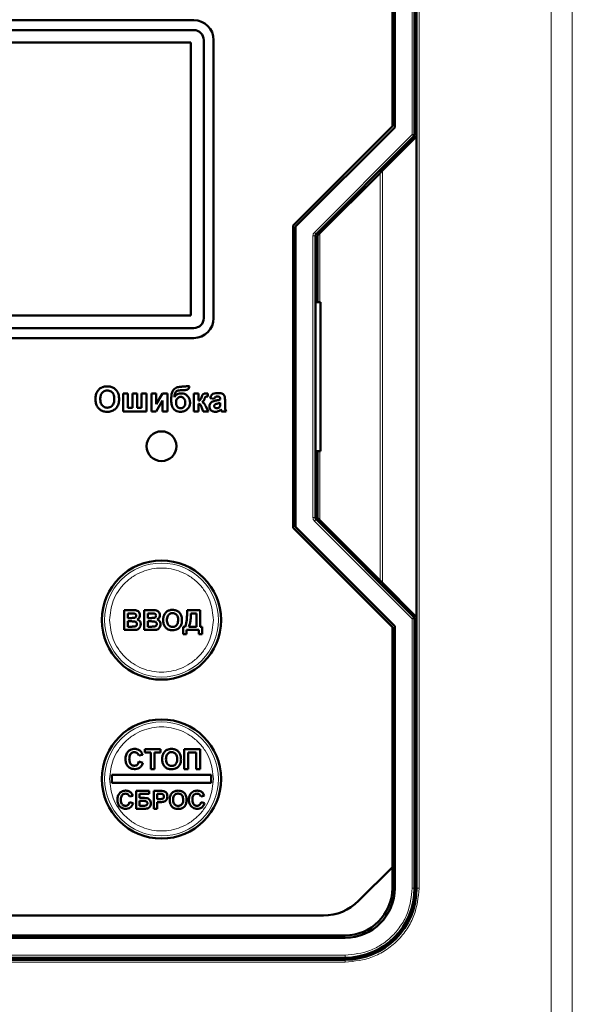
# Model space of a CAD drawing. Header units: millimetres. Extents: x 0 to 420, y 0 to 297.
# Tile 7 of 12: x 95 to 109, y 155 to 180. Entities that reach past the tile are written whole.
import ezdxf

# ---------------------------------------------------------------- set-up
doc = ezdxf.new("R2010")
doc.units = ezdxf.units.MM

msp = doc.modelspace()

# ---------------------------------------------------------------- linework, layer by layer
at = {"color": 9, "linetype": 'Continuous', "lineweight": 18}
for p, q in [((108.877, 138.787), (108.877, 190.04)), ((109.407, 138.787), (109.407, 190.04)), ((105.375, 177.023), (105.375, 183.801)), ((105.55, 183.801), (105.55, 158.051)), ((102.911, 174.559), (105.375, 177.023)), ((105.419, 176.979), (105.375, 177.023)), ((105.375, 177.023), (105.437, 177.023)), ((104.565, 165.799), (104.565, 176.054)), ((104.625, 165.738), (104.625, 176.114)), ((102.911, 174.559), (102.956, 174.515)), ((103.05, 172.801), (103.05, 174.539)), ((102.875, 167.381), (102.875, 174.471)), ((102.875, 174.471), (102.937, 174.471)), ((103.05, 167.314), (103.05, 169.051)), ((102.875, 167.381), (102.937, 167.381)), ((102.911, 167.293), (102.956, 167.337)), ((105.375, 164.83), (102.911, 167.293)), ((105.375, 164.83), (105.419, 164.874)), ((105.375, 158.051), (105.375, 164.83)), ((105.437, 164.83), (105.375, 164.83)), ((105.375, 158.051), (105.437, 158.051)), ((105.55, 158.051), (105.487, 158.051)), ((83.437, 156.364), (103.687, 156.364)), ((103.687, 156.189), (83.437, 156.189)), ((103.687, 156.301), (103.687, 156.364)), ((103.687, 156.189), (103.687, 156.251))]:
    msp.add_line(p, q, dxfattribs=at)
at = {"color": 7, "linetype": 'Continuous', "lineweight": 50}
for p, q in [((104.937, 183.801), (104.937, 177.204)), ((105.437, 177.023), (105.437, 183.801)), ((105.487, 183.801), (105.487, 176.976)), ((104.875, 177.23), (104.875, 183.271)), ((99.875, 179.901), (87.25, 179.901)), ((87.25, 179.651), (99.875, 179.651)), ((99.8, 179.339), (87.325, 179.339)), ((99.8, 172.464), (99.8, 179.339)), ((100.125, 179.401), (100.125, 172.401)), ((100.375, 172.401), (100.375, 179.401)), ((102.375, 174.73), (104.875, 177.23)), ((104.937, 177.204), (102.437, 174.704)), ((102.956, 174.515), (105.419, 176.979)), ((104.625, 176.114), (105.487, 176.976)), ((105.487, 176.976), (105.487, 164.876)), ((104.565, 176.054), (103.05, 174.539)), ((102.375, 167.122), (102.375, 174.73)), ((102.437, 174.704), (102.437, 167.148)), ((102.937, 167.381), (102.937, 174.471)), ((102.987, 174.476), (102.987, 172.801)), ((102.937, 173.176), (102.987, 173.176)), ((103.062, 172.801), (102.937, 172.801)), ((103.062, 169.051), (103.062, 172.801)), ((87.325, 172.464), (99.8, 172.464)), ((99.875, 172.151), (87.25, 172.151)), ((87.25, 171.901), (99.875, 171.901)), ((99.569, 170.588), (99.585, 170.588)), ((99.649, 170.676), (99.586, 170.676)), ((99.764, 170.692), (99.684, 170.692)), ((98.218, 170.508), (98.097, 170.508)), ((98.097, 170.508), (98.097, 170.051)), ((98.218, 170.139), (98.218, 170.508)), ((98.33, 170.508), (98.33, 170.139)), ((98.45, 170.508), (98.33, 170.508)), ((98.45, 170.139), (98.45, 170.508)), ((98.682, 170.508), (98.562, 170.508)), ((98.562, 170.508), (98.562, 170.139)), ((98.682, 170.051), (98.682, 170.508)), ((98.931, 170.508), (98.811, 170.508)), ((98.811, 170.508), (98.811, 170.051)), ((98.931, 170.232), (98.931, 170.508)), ((99.091, 170.508), (98.931, 170.232)), ((98.931, 170.051), (99.091, 170.327)), ((99.211, 170.508), (99.091, 170.508)), ((99.091, 170.327), (99.091, 170.051)), ((99.211, 170.051), (99.211, 170.508)), ((99.876, 170.508), (99.876, 170.051)), ((99.996, 170.508), (99.876, 170.508)), ((99.996, 170.324), (99.996, 170.508)), ((100.229, 170.428), (100.229, 170.506)), ((100.285, 170.388), (100.389, 170.372)), ((100.541, 170.367), (100.541, 170.356)), ((100.661, 170.201), (100.661, 170.341)), ((98.097, 170.051), (98.682, 170.051)), ((98.33, 170.139), (98.218, 170.139)), ((98.562, 170.139), (98.45, 170.139)), ((98.811, 170.051), (98.931, 170.051)), ((99.091, 170.051), (99.211, 170.051)), ((99.876, 170.051), (99.996, 170.051)), ((99.996, 170.051), (99.996, 170.243)), ((100.059, 170.181), (100.111, 170.051)), ((100.111, 170.051), (100.245, 170.051)), ((100.245, 170.051), (100.181, 170.175)), ((100.541, 170.267), (100.541, 170.245)), ((100.573, 170.051), (100.694, 170.051)), ((102.937, 169.051), (103.062, 169.051)), ((102.987, 169.051), (102.987, 167.376)), ((102.987, 168.676), (102.937, 168.676)), ((105.419, 164.874), (102.956, 167.337)), ((103.05, 167.314), (104.565, 165.799)), ((104.875, 164.622), (102.375, 167.122)), ((102.437, 167.148), (104.937, 164.648)), ((105.487, 164.876), (104.625, 165.738)), ((98.122, 164.551), (98.122, 165.051)), ((98.122, 165.051), (98.324, 165.051)), ((98.218, 164.968), (98.279, 164.968)), ((98.218, 164.852), (98.218, 164.968)), ((98.288, 164.852), (98.218, 164.852)), ((98.622, 164.551), (98.622, 165.051)), ((98.622, 165.051), (98.824, 165.051)), ((98.718, 164.968), (98.779, 164.968)), ((98.718, 164.852), (98.718, 164.968)), ((98.788, 164.852), (98.718, 164.852)), ((99.706, 164.998), (99.706, 165.051)), ((99.706, 165.051), (100.039, 165.051)), ((99.943, 164.968), (99.802, 164.968)), ((99.943, 164.634), (99.943, 164.968)), ((100.039, 165.051), (100.039, 164.634)), ((105.437, 158.051), (105.437, 164.83)), ((105.487, 164.876), (105.487, 158.051)), ((98.218, 164.769), (98.304, 164.769)), ((98.218, 164.634), (98.218, 164.769)), ((98.317, 164.634), (98.218, 164.634)), ((98.718, 164.769), (98.804, 164.769)), ((98.718, 164.634), (98.718, 164.769)), ((98.817, 164.634), (98.718, 164.634)), ((99.609, 164.442), (99.609, 164.634)), ((99.609, 164.634), (99.654, 164.634)), ((99.751, 164.634), (99.943, 164.634)), ((100.039, 164.634), (100.084, 164.634)), ((100.084, 164.634), (100.084, 164.442)), ((104.875, 158.581), (104.875, 164.622)), ((104.937, 164.648), (104.937, 158.051)), ((98.122, 164.551), (98.292, 164.551)), ((98.622, 164.551), (98.792, 164.551)), ((99.693, 164.442), (99.609, 164.442)), ((100.001, 164.551), (99.693, 164.551)), ((99.693, 164.551), (99.693, 164.442)), ((100.001, 164.442), (100.001, 164.551)), ((100.084, 164.442), (100.001, 164.442)), ((105.437, 161.926), (105.487, 161.926)), ((98.585, 161.41), (98.488, 161.391)), ((98.642, 161.551), (99.033, 161.551)), ((98.642, 161.468), (98.642, 161.551)), ((98.79, 161.468), (98.642, 161.468)), ((98.79, 161.051), (98.79, 161.468)), ((99.033, 161.468), (98.886, 161.468)), ((98.886, 161.468), (98.886, 161.051)), ((99.033, 161.551), (99.033, 161.468)), ((99.636, 161.051), (99.636, 161.551)), ((99.636, 161.551), (100.033, 161.551)), ((99.732, 161.468), (99.732, 161.051)), ((99.937, 161.468), (99.732, 161.468)), ((99.937, 161.051), (99.937, 161.468)), ((100.033, 161.551), (100.033, 161.051)), ((105.487, 161.551), (105.437, 161.551)), ((98.495, 161.237), (98.591, 161.205)), ((100.312, 160.901), (97.812, 160.901)), ((97.812, 160.901), (97.812, 160.701)), ((98.886, 161.051), (98.79, 161.051)), ((99.732, 161.051), (99.636, 161.051)), ((100.033, 161.051), (99.937, 161.051)), ((100.312, 160.701), (100.312, 160.901)), ((97.812, 160.701), (100.312, 160.701)), ((98.339, 160.374), (98.252, 160.357)), ((98.42, 160.051), (98.42, 160.501)), ((98.754, 160.501), (98.42, 160.501)), ((98.506, 160.426), (98.754, 160.426)), ((98.506, 160.322), (98.506, 160.426)), ((98.754, 160.426), (98.754, 160.501)), ((98.87, 160.051), (98.87, 160.501)), ((99.013, 160.501), (98.87, 160.501)), ((98.956, 160.426), (99.002, 160.426)), ((98.956, 160.293), (98.956, 160.426)), ((100.139, 160.374), (100.052, 160.357)), ((98.258, 160.218), (98.345, 160.19)), ((98.629, 160.322), (98.506, 160.322)), ((98.506, 160.247), (98.604, 160.247)), ((98.506, 160.126), (98.506, 160.247)), ((98.6, 160.126), (98.506, 160.126)), ((99.008, 160.293), (98.956, 160.293)), ((98.956, 160.218), (99.015, 160.218)), ((98.956, 160.051), (98.956, 160.218)), ((100.058, 160.218), (100.145, 160.19)), ((105.487, 160.301), (105.437, 160.301)), ((98.42, 160.051), (98.631, 160.051)), ((98.956, 160.051), (98.87, 160.051)), ((105.487, 159.926), (105.437, 159.926)), ((104.023, 157.73), (104.875, 158.581)), ((104.875, 158.051), (104.875, 158.581)), ((83.985, 157.364), (103.139, 157.364)), ((83.437, 156.864), (103.687, 156.864)), ((103.687, 156.801), (83.437, 156.801)), ((83.437, 156.301), (103.687, 156.301)), ((103.687, 156.251), (83.437, 156.251)), ((98.812, 156.251), (98.812, 156.301)), ((99.187, 156.251), (99.187, 156.301)), ((100.437, 156.251), (100.437, 156.301)), ((100.812, 156.301), (100.812, 156.251))]:
    msp.add_line(p, q, dxfattribs=at)
for centre, radius in [((99.062, 169.176), 0.375), ((99.062, 164.801), 1.5), ((99.062, 160.801), 1.5)]:
    msp.add_circle(centre, radius, dxfattribs=at)
at = {"color": 9, "linetype": 'Continuous', "lineweight": 18}
for centre in [(99.062, 164.801), (99.062, 160.801)]:
    msp.add_circle(centre, 1.434, dxfattribs=at)
at = {"color": 7, "linetype": 'Continuous', "lineweight": 50}
for centre, radius, start, end in [((99.875, 179.401), 0.5, 0, 90), ((99.875, 179.401), 0.25, 0, 90), ((105.375, 177.023), 0.0625, 315, 0), ((103, 174.471), 0.0625, 135, 180), ((99.875, 172.401), 0.5, 270, 0), ((99.875, 172.401), 0.25, 270, 0), ((103, 167.381), 0.0625, 180, 225), ((105.375, 164.83), 0.0625, 0, 45), ((103.687, 158.051), 1.188, 270, 0), ((103.687, 158.051), 1.25, 270, 0), ((103.687, 158.051), 1.75, 270, 0), ((103.687, 158.051), 1.8, 270, 0), ((103.139, 158.614), 1.25, 270, 315)]:
    msp.add_arc(centre, radius, start, end, dxfattribs=at)
for points, knots in [([(104.625, 176.114), (104.622, 176.111), (104.617, 176.106), (104.603, 176.092), (104.586, 176.074), (104.572, 176.061), (104.565, 176.054)], [0, 0, 0, 0, 0.207162, 0.456154, 0.678073, 1, 1, 1, 1]), ([(103.05, 174.539), (103.04, 174.529), (103.025, 174.514), (103.007, 174.496), (102.997, 174.486), (102.992, 174.481), (102.988, 174.477), (102.987, 174.476), (102.987, 174.476)], [0, 0, 0, 0, 0.329696, 0.553572, 0.680174, 0.795125, 0.900743, 1, 1, 1, 1]), ([(97.564, 170.66), (97.549, 170.652), (97.508, 170.631), (97.461, 170.581), (97.438, 170.537), (97.428, 170.519)], [0, 0, 0, 0, 0.251318, 0.689493, 1, 1, 1, 1]), ([(97.52, 170.364), (97.521, 170.381), (97.522, 170.423), (97.537, 170.483), (97.573, 170.534), (97.617, 170.566), (97.661, 170.579), (97.688, 170.58), (97.697, 170.58)], [0, 0, 0, 0, 0.158617, 0.400864, 0.573059, 0.745486, 0.912985, 1, 1, 1, 1]), ([(97.696, 170.684), (97.679, 170.684), (97.648, 170.683), (97.604, 170.674), (97.578, 170.665), (97.564, 170.66)], [0, 0, 0, 0, 0.371392, 0.682855, 1, 1, 1, 1]), ([(97.993, 170.363), (97.993, 170.379), (97.992, 170.43), (97.974, 170.51), (97.925, 170.593), (97.853, 170.652), (97.773, 170.681), (97.719, 170.683), (97.696, 170.684)], [0, 0, 0, 0, 0.101299, 0.305586, 0.491044, 0.676784, 0.856818, 1, 1, 1, 1]), ([(97.697, 170.58), (97.714, 170.579), (97.748, 170.577), (97.796, 170.556), (97.835, 170.52), (97.865, 170.462), (97.872, 170.408), (97.873, 170.373), (97.873, 170.366)], [0, 0, 0, 0, 0.1602922, 0.3219224, 0.4907614, 0.6575692, 0.9338827, 1, 1, 1, 1]), ([(99.586, 170.676), (99.57, 170.676), (99.519, 170.675), (99.449, 170.661), (99.383, 170.624), (99.339, 170.567), (99.311, 170.48), (99.309, 170.411), (99.307, 170.371)], [0, 0, 0, 0, 0.1040237, 0.3137871, 0.4410688, 0.5690878, 0.7513955, 1, 1, 1, 1]), ([(99.387, 170.415), (99.388, 170.432), (99.389, 170.465), (99.4, 170.511), (99.425, 170.548), (99.46, 170.574), (99.511, 170.586), (99.549, 170.587), (99.569, 170.588)], [0, 0, 0, 0, 0.170833, 0.342689, 0.477544, 0.612291, 0.788474, 1, 1, 1, 1]), ([(99.585, 170.588), (99.587, 170.588), (99.591, 170.588), (99.599, 170.588), (99.605, 170.588), (99.609, 170.588)], [0, 0, 0, 0, 0.2500042, 0.5000093, 1, 1, 1, 1]), ([(99.609, 170.588), (99.626, 170.588), (99.657, 170.588), (99.697, 170.595), (99.727, 170.605), (99.746, 170.626), (99.759, 170.656), (99.762, 170.679), (99.764, 170.692)], [0, 0, 0, 0, 0.232346, 0.439821, 0.553715, 0.669896, 0.820988, 1, 1, 1, 1]), ([(99.684, 170.692), (99.682, 170.689), (99.677, 170.682), (99.664, 170.677), (99.655, 170.676), (99.649, 170.676)], [0, 0, 0, 0, 0.291708, 0.588179, 1, 1, 1, 1]), ([(97.428, 170.519), (97.422, 170.503), (97.41, 170.47), (97.402, 170.416), (97.401, 170.379), (97.4, 170.36)], [0, 0, 0, 0, 0.308697, 0.651631, 1, 1, 1, 1]), ([(97.4, 170.36), (97.401, 170.343), (97.402, 170.293), (97.42, 170.213), (97.47, 170.131), (97.541, 170.074), (97.621, 170.047), (97.674, 170.044), (97.698, 170.043)], [0, 0, 0, 0, 0.102074, 0.307977, 0.492555, 0.677222, 0.856714, 1, 1, 1, 1]), ([(97.697, 170.147), (97.681, 170.148), (97.647, 170.151), (97.599, 170.173), (97.559, 170.211), (97.528, 170.273), (97.521, 170.327), (97.52, 170.36), (97.52, 170.364)], [0, 0, 0, 0, 0.15971, 0.320429, 0.491074, 0.67705, 0.96629, 1, 1, 1, 1]), ([(97.873, 170.366), (97.872, 170.349), (97.871, 170.302), (97.854, 170.237), (97.81, 170.184), (97.763, 170.156), (97.723, 170.148), (97.701, 170.147), (97.697, 170.147)], [0, 0, 0, 0, 0.15859, 0.447239, 0.620381, 0.793575, 0.961295, 1, 1, 1, 1]), ([(97.698, 170.043), (97.714, 170.044), (97.765, 170.045), (97.846, 170.07), (97.923, 170.131), (97.976, 170.219), (97.992, 170.3), (97.993, 170.352), (97.993, 170.363)], [0, 0, 0, 0, 0.101986, 0.308793, 0.506227, 0.687491, 0.931082, 1, 1, 1, 1]), ([(99.307, 170.371), (99.308, 170.354), (99.308, 170.3), (99.313, 170.223), (99.34, 170.143), (99.386, 170.091), (99.447, 170.056), (99.5, 170.044), (99.532, 170.043), (99.54, 170.043)], [0, 0, 0, 0, 0.1084378, 0.3491966, 0.5003929, 0.652655, 0.7897876, 0.9461055, 1, 1, 1, 1]), ([(99.561, 170.508), (99.544, 170.507), (99.506, 170.505), (99.449, 170.484), (99.409, 170.449), (99.393, 170.423), (99.387, 170.415)], [0, 0, 0, 0, 0.2427148, 0.554839, 0.8608122, 1, 1, 1, 1]), ([(99.428, 170.276), (99.428, 170.293), (99.43, 170.326), (99.451, 170.373), (99.483, 170.404), (99.516, 170.418), (99.535, 170.419), (99.543, 170.42)], [0, 0, 0, 0, 0.244641, 0.491657, 0.720949, 0.885535, 1, 1, 1, 1]), ([(99.542, 170.131), (99.528, 170.133), (99.5, 170.136), (99.467, 170.16), (99.443, 170.192), (99.43, 170.232), (99.428, 170.261), (99.428, 170.276)], [0, 0, 0, 0, 0.199565, 0.400322, 0.576132, 0.780174, 1, 1, 1, 1]), ([(99.54, 170.043), (99.557, 170.044), (99.6, 170.046), (99.667, 170.069), (99.727, 170.121), (99.768, 170.187), (99.779, 170.242), (99.78, 170.272), (99.78, 170.276)], [0, 0, 0, 0, 0.134378, 0.349496, 0.553521, 0.758171, 0.967177, 1, 1, 1, 1]), ([(99.66, 170.275), (99.659, 170.258), (99.657, 170.225), (99.637, 170.181), (99.608, 170.15), (99.575, 170.134), (99.553, 170.132), (99.542, 170.131)], [0, 0, 0, 0, 0.2421014, 0.4866895, 0.67857, 0.8400629, 1, 1, 1, 1]), ([(99.543, 170.42), (99.557, 170.418), (99.585, 170.415), (99.621, 170.389), (99.648, 170.351), (99.659, 170.31), (99.66, 170.283), (99.66, 170.275)], [0, 0, 0, 0, 0.199338, 0.400664, 0.61964, 0.881803, 1, 1, 1, 1]), ([(99.78, 170.276), (99.779, 170.293), (99.777, 170.335), (99.751, 170.399), (99.704, 170.456), (99.644, 170.496), (99.594, 170.507), (99.566, 170.508), (99.561, 170.508)], [0, 0, 0, 0, 0.1422998, 0.3540089, 0.5732916, 0.7642411, 0.9557627, 1, 1, 1, 1]), ([(100.066, 170.405), (100.06, 170.39), (100.052, 170.368), (100.039, 170.341), (100.023, 170.33), (100.009, 170.325), (99.999, 170.324), (99.996, 170.324)], [0, 0, 0, 0, 0.4326345, 0.6160066, 0.7475229, 0.9232989, 1, 1, 1, 1]), ([(100.114, 170.489), (100.108, 170.484), (100.095, 170.472), (100.08, 170.443), (100.071, 170.42), (100.066, 170.405)], [0, 0, 0, 0, 0.2569865, 0.5281816, 1, 1, 1, 1]), ([(100.085, 170.286), (100.092, 170.29), (100.11, 170.299), (100.13, 170.327), (100.138, 170.35), (100.143, 170.363)], [0, 0, 0, 0, 0.25365, 0.595085, 1, 1, 1, 1]), ([(100.176, 170.184), (100.169, 170.199), (100.155, 170.229), (100.125, 170.267), (100.097, 170.28), (100.085, 170.286)], [0, 0, 0, 0, 0.356084, 0.714869, 1, 1, 1, 1]), ([(100.183, 170.508), (100.175, 170.508), (100.16, 170.507), (100.136, 170.502), (100.122, 170.494), (100.114, 170.489)], [0, 0, 0, 0, 0.345727, 0.621036, 1, 1, 1, 1]), ([(100.143, 170.363), (100.146, 170.371), (100.15, 170.385), (100.158, 170.403), (100.165, 170.414), (100.17, 170.418), (100.171, 170.419)], [0, 0, 0, 0, 0.396996, 0.692239, 0.950594, 1, 1, 1, 1]), ([(100.171, 170.419), (100.174, 170.421), (100.185, 170.426), (100.206, 170.427), (100.221, 170.428), (100.229, 170.428)], [0, 0, 0, 0, 0.210676, 0.601608, 1, 1, 1, 1]), ([(100.229, 170.506), (100.225, 170.506), (100.216, 170.506), (100.201, 170.508), (100.19, 170.508), (100.183, 170.508)], [0, 0, 0, 0, 0.2739593, 0.5479185, 1, 1, 1, 1]), ([(100.429, 170.326), (100.412, 170.322), (100.377, 170.314), (100.33, 170.297), (100.294, 170.265), (100.275, 170.229), (100.269, 170.199), (100.269, 170.182), (100.269, 170.18)], [0, 0, 0, 0, 0.209674, 0.45611, 0.62433, 0.792297, 0.968452, 1, 1, 1, 1]), ([(100.476, 170.516), (100.459, 170.515), (100.419, 170.514), (100.363, 170.5), (100.317, 170.461), (100.295, 170.422), (100.287, 170.396), (100.285, 170.388)], [0, 0, 0, 0, 0.199112, 0.484676, 0.670105, 0.89787, 1, 1, 1, 1]), ([(100.389, 170.372), (100.393, 170.381), (100.399, 170.397), (100.415, 170.415), (100.436, 170.426), (100.453, 170.427), (100.464, 170.428)], [0, 0, 0, 0, 0.305481, 0.497369, 0.690436, 1, 1, 1, 1]), ([(100.541, 170.356), (100.525, 170.35), (100.499, 170.341), (100.461, 170.332), (100.439, 170.328), (100.429, 170.326)], [0, 0, 0, 0, 0.429681, 0.71467, 1, 1, 1, 1]), ([(100.464, 170.428), (100.481, 170.427), (100.503, 170.427), (100.526, 170.414), (100.535, 170.402), (100.541, 170.386), (100.541, 170.373), (100.541, 170.367)], [0, 0, 0, 0, 0.440912, 0.55994, 0.679608, 0.835696, 1, 1, 1, 1]), ([(100.661, 170.341), (100.661, 170.357), (100.66, 170.391), (100.654, 170.436), (100.631, 170.473), (100.598, 170.496), (100.545, 170.514), (100.503, 170.515), (100.476, 170.516)], [0, 0, 0, 0, 0.166246, 0.33334, 0.447204, 0.586985, 0.732154, 1, 1, 1, 1]), ([(99.996, 170.243), (100.005, 170.243), (100.019, 170.242), (100.038, 170.228), (100.048, 170.206), (100.055, 170.189), (100.059, 170.181)], [0, 0, 0, 0, 0.265504, 0.413972, 0.72829, 1, 1, 1, 1]), ([(100.181, 170.175), (100.181, 170.176), (100.18, 170.177), (100.178, 170.18), (100.177, 170.182), (100.176, 170.184)], [0, 0, 0, 0, 0.250043, 0.500094, 1, 1, 1, 1]), ([(100.269, 170.18), (100.27, 170.163), (100.273, 170.132), (100.297, 170.091), (100.33, 170.062), (100.373, 170.046), (100.403, 170.044), (100.418, 170.043)], [0, 0, 0, 0, 0.222319, 0.411804, 0.601009, 0.795937, 1, 1, 1, 1]), ([(100.389, 170.19), (100.39, 170.196), (100.391, 170.208), (100.4, 170.222), (100.408, 170.228), (100.411, 170.23)], [0, 0, 0, 0, 0.3709921, 0.7462662, 1, 1, 1, 1]), ([(100.452, 170.131), (100.443, 170.132), (100.428, 170.133), (100.409, 170.145), (100.396, 170.16), (100.39, 170.176), (100.389, 170.186), (100.389, 170.19)], [0, 0, 0, 0, 0.263878, 0.473917, 0.683179, 0.866416, 1, 1, 1, 1]), ([(100.411, 170.23), (100.421, 170.235), (100.442, 170.244), (100.486, 170.252), (100.52, 170.262), (100.541, 170.267)], [0, 0, 0, 0, 0.234051, 0.508172, 1, 1, 1, 1]), ([(100.418, 170.043), (100.435, 170.044), (100.469, 170.047), (100.517, 170.069), (100.544, 170.092), (100.558, 170.105)], [0, 0, 0, 0, 0.321929, 0.645532, 1, 1, 1, 1]), ([(100.51, 170.152), (100.504, 170.148), (100.494, 170.141), (100.474, 170.133), (100.46, 170.132), (100.452, 170.131)], [0, 0, 0, 0, 0.335472, 0.604358, 1, 1, 1, 1]), ([(100.537, 170.189), (100.536, 170.185), (100.533, 170.178), (100.524, 170.164), (100.516, 170.157), (100.51, 170.152)], [0, 0, 0, 0, 0.266084, 0.514485, 1, 1, 1, 1]), ([(100.541, 170.245), (100.541, 170.237), (100.541, 170.223), (100.54, 170.204), (100.538, 170.194), (100.537, 170.189)], [0, 0, 0, 0, 0.447478, 0.722712, 1, 1, 1, 1]), ([(100.558, 170.105), (100.558, 170.103), (100.559, 170.101), (100.56, 170.096), (100.561, 170.092), (100.562, 170.089)], [0, 0, 0, 0, 0.2501217, 0.5002581, 1, 1, 1, 1]), ([(100.562, 170.089), (100.563, 170.085), (100.565, 170.077), (100.569, 170.064), (100.572, 170.055), (100.573, 170.051)], [0, 0, 0, 0, 0.312676, 0.656202, 1, 1, 1, 1]), ([(100.694, 170.051), (100.686, 170.066), (100.671, 170.093), (100.662, 170.144), (100.662, 170.179), (100.661, 170.201)], [0, 0, 0, 0, 0.323762, 0.59123, 1, 1, 1, 1]), ([(102.987, 167.376), (102.987, 167.376), (102.988, 167.375), (102.992, 167.372), (102.997, 167.366), (103.007, 167.356), (103.025, 167.338), (103.04, 167.323), (103.05, 167.314)], [0, 0, 0, 0, 0.099244, 0.204857, 0.319813, 0.446427, 0.670264, 1, 1, 1, 1]), ([(104.565, 165.799), (104.572, 165.791), (104.586, 165.778), (104.603, 165.76), (104.617, 165.746), (104.622, 165.741), (104.625, 165.738)], [0, 0, 0, 0, 0.321965, 0.543846, 0.792855, 1, 1, 1, 1]), ([(98.279, 164.968), (98.288, 164.968), (98.304, 164.968), (98.335, 164.968), (98.357, 164.967), (98.37, 164.966)], [0, 0, 0, 0, 0.275415, 0.550828, 1, 1, 1, 1]), ([(98.365, 164.854), (98.357, 164.854), (98.34, 164.853), (98.314, 164.853), (98.297, 164.852), (98.288, 164.852)], [0, 0, 0, 0, 0.324791, 0.662356, 1, 1, 1, 1]), ([(98.324, 165.051), (98.34, 165.051), (98.377, 165.051), (98.428, 165.046), (98.473, 165.024), (98.502, 164.991), (98.518, 164.957), (98.519, 164.934), (98.52, 164.925)], [0, 0, 0, 0, 0.189374, 0.415534, 0.57816, 0.740903, 0.90565, 1, 1, 1, 1]), ([(98.424, 164.911), (98.423, 164.904), (98.422, 164.891), (98.412, 164.875), (98.398, 164.863), (98.381, 164.857), (98.37, 164.855), (98.365, 164.854)], [0, 0, 0, 0, 0.234086, 0.417313, 0.600201, 0.849825, 1, 1, 1, 1]), ([(98.37, 164.966), (98.379, 164.965), (98.392, 164.962), (98.409, 164.951), (98.418, 164.938), (98.423, 164.924), (98.423, 164.915), (98.424, 164.911)], [0, 0, 0, 0, 0.294971, 0.486764, 0.679036, 0.861474, 1, 1, 1, 1]), ([(98.52, 164.925), (98.518, 164.908), (98.514, 164.878), (98.489, 164.839), (98.465, 164.824), (98.452, 164.817)], [0, 0, 0, 0, 0.375945, 0.675759, 1, 1, 1, 1]), ([(98.779, 164.968), (98.788, 164.968), (98.804, 164.968), (98.835, 164.968), (98.857, 164.967), (98.87, 164.966)], [0, 0, 0, 0, 0.275415, 0.550828, 1, 1, 1, 1]), ([(98.865, 164.854), (98.857, 164.854), (98.84, 164.853), (98.814, 164.853), (98.797, 164.852), (98.788, 164.852)], [0, 0, 0, 0, 0.324791, 0.662356, 1, 1, 1, 1]), ([(98.824, 165.051), (98.84, 165.051), (98.877, 165.051), (98.928, 165.046), (98.973, 165.024), (99.002, 164.991), (99.018, 164.957), (99.019, 164.934), (99.02, 164.925)], [0, 0, 0, 0, 0.189374, 0.415534, 0.57816, 0.740903, 0.90565, 1, 1, 1, 1]), ([(98.924, 164.911), (98.923, 164.904), (98.922, 164.891), (98.912, 164.875), (98.898, 164.863), (98.881, 164.857), (98.87, 164.855), (98.865, 164.854)], [0, 0, 0, 0, 0.234086, 0.417313, 0.600201, 0.849825, 1, 1, 1, 1]), ([(98.87, 164.966), (98.879, 164.965), (98.892, 164.962), (98.909, 164.951), (98.918, 164.938), (98.923, 164.924), (98.923, 164.915), (98.924, 164.911)], [0, 0, 0, 0, 0.2949715, 0.4867639, 0.679036, 0.861474, 1, 1, 1, 1]), ([(99.02, 164.925), (99.018, 164.908), (99.014, 164.878), (98.989, 164.839), (98.965, 164.824), (98.952, 164.817)], [0, 0, 0, 0, 0.3759454, 0.6757592, 1, 1, 1, 1]), ([(99.103, 164.798), (99.104, 164.815), (99.104, 164.845), (99.112, 164.888), (99.121, 164.913), (99.125, 164.925)], [0, 0, 0, 0, 0.385504, 0.689688, 1, 1, 1, 1]), ([(99.125, 164.925), (99.133, 164.94), (99.153, 164.978), (99.192, 165.017), (99.225, 165.033), (99.234, 165.038)], [0, 0, 0, 0, 0.314278, 0.810471, 1, 1, 1, 1]), ([(99.199, 164.801), (99.2, 164.818), (99.201, 164.856), (99.217, 164.907), (99.249, 164.945), (99.287, 164.968), (99.319, 164.974), (99.337, 164.974), (99.341, 164.974)], [0, 0, 0, 0, 0.198524, 0.446406, 0.616149, 0.785789, 0.95492, 1, 1, 1, 1]), ([(99.234, 165.038), (99.25, 165.043), (99.275, 165.052), (99.311, 165.057), (99.33, 165.057), (99.34, 165.058)], [0, 0, 0, 0, 0.465946, 0.731676, 1, 1, 1, 1]), ([(99.34, 165.058), (99.356, 165.057), (99.399, 165.055), (99.465, 165.032), (99.524, 164.983), (99.566, 164.911), (99.577, 164.847), (99.577, 164.808), (99.577, 164.8)], [0, 0, 0, 0, 0.126835, 0.326225, 0.51912, 0.6994, 0.944414, 1, 1, 1, 1]), ([(99.341, 164.974), (99.358, 164.973), (99.388, 164.971), (99.428, 164.949), (99.456, 164.918), (99.478, 164.868), (99.48, 164.828), (99.481, 164.803)], [0, 0, 0, 0, 0.201187, 0.364397, 0.527295, 0.696981, 1, 1, 1, 1]), ([(99.654, 164.634), (99.661, 164.65), (99.69, 164.716), (99.703, 164.841), (99.705, 164.947), (99.706, 164.998)], [0, 0, 0, 0, 0.135394, 0.582002, 1, 1, 1, 1]), ([(99.802, 164.968), (99.802, 164.951), (99.801, 164.901), (99.796, 164.82), (99.784, 164.724), (99.762, 164.664), (99.751, 164.634)], [0, 0, 0, 0, 0.14728, 0.441998, 0.71782, 1, 1, 1, 1]), ([(98.304, 164.769), (98.321, 164.769), (98.354, 164.768), (98.395, 164.766), (98.422, 164.75), (98.436, 164.734), (98.442, 164.717), (98.443, 164.705), (98.443, 164.7)], [0, 0, 0, 0, 0.284175, 0.56983, 0.687917, 0.806892, 0.915618, 1, 1, 1, 1]), ([(98.389, 164.638), (98.381, 164.637), (98.365, 164.635), (98.341, 164.635), (98.325, 164.635), (98.317, 164.634)], [0, 0, 0, 0, 0.343631, 0.67172, 1, 1, 1, 1]), ([(98.443, 164.7), (98.442, 164.692), (98.441, 164.677), (98.43, 164.659), (98.415, 164.646), (98.401, 164.64), (98.392, 164.638), (98.389, 164.638)], [0, 0, 0, 0, 0.279357, 0.486863, 0.694108, 0.91138, 1, 1, 1, 1]), ([(98.539, 164.696), (98.537, 164.679), (98.534, 164.645), (98.509, 164.603), (98.476, 164.572), (98.442, 164.559), (98.42, 164.556), (98.413, 164.555)], [0, 0, 0, 0, 0.242787, 0.486312, 0.687547, 0.888904, 1, 1, 1, 1]), ([(98.452, 164.817), (98.468, 164.81), (98.496, 164.798), (98.524, 164.764), (98.537, 164.73), (98.538, 164.706), (98.539, 164.696)], [0, 0, 0, 0, 0.317658, 0.563712, 0.809393, 1, 1, 1, 1]), ([(98.804, 164.769), (98.821, 164.769), (98.854, 164.768), (98.895, 164.766), (98.922, 164.75), (98.936, 164.734), (98.942, 164.717), (98.943, 164.705), (98.943, 164.7)], [0, 0, 0, 0, 0.284175, 0.56983, 0.687917, 0.806892, 0.915618, 1, 1, 1, 1]), ([(98.889, 164.638), (98.881, 164.637), (98.865, 164.635), (98.841, 164.635), (98.825, 164.635), (98.817, 164.634)], [0, 0, 0, 0, 0.343631, 0.67172, 1, 1, 1, 1]), ([(98.943, 164.7), (98.942, 164.692), (98.941, 164.677), (98.93, 164.659), (98.915, 164.646), (98.901, 164.64), (98.892, 164.638), (98.889, 164.638)], [0, 0, 0, 0, 0.279357, 0.486863, 0.694108, 0.91138, 1, 1, 1, 1]), ([(99.039, 164.696), (99.037, 164.679), (99.034, 164.645), (99.009, 164.603), (98.976, 164.572), (98.942, 164.559), (98.92, 164.556), (98.913, 164.555)], [0, 0, 0, 0, 0.242787, 0.486312, 0.687547, 0.888904, 1, 1, 1, 1]), ([(98.952, 164.817), (98.968, 164.81), (98.996, 164.798), (99.024, 164.764), (99.037, 164.73), (99.038, 164.706), (99.039, 164.696)], [0, 0, 0, 0, 0.317658, 0.563712, 0.809393, 1, 1, 1, 1]), ([(99.341, 164.545), (99.324, 164.545), (99.28, 164.547), (99.213, 164.57), (99.154, 164.621), (99.114, 164.694), (99.104, 164.755), (99.103, 164.793), (99.103, 164.798)], [0, 0, 0, 0, 0.1278077, 0.3351994, 0.5318529, 0.7113963, 0.9598197, 1, 1, 1, 1]), ([(99.341, 164.628), (99.324, 164.63), (99.29, 164.633), (99.248, 164.66), (99.216, 164.7), (99.201, 164.75), (99.2, 164.785), (99.199, 164.801)], [0, 0, 0, 0, 0.200704, 0.403479, 0.575737, 0.804839, 1, 1, 1, 1]), ([(99.481, 164.803), (99.481, 164.786), (99.479, 164.753), (99.466, 164.705), (99.439, 164.665), (99.402, 164.638), (99.367, 164.629), (99.347, 164.628), (99.341, 164.628)], [0, 0, 0, 0, 0.198222, 0.397727, 0.577228, 0.756827, 0.930756, 1, 1, 1, 1]), ([(99.577, 164.8), (99.577, 164.784), (99.575, 164.734), (99.554, 164.662), (99.504, 164.597), (99.443, 164.559), (99.386, 164.546), (99.352, 164.545), (99.341, 164.545)], [0, 0, 0, 0, 0.12748, 0.377846, 0.559738, 0.741985, 0.917467, 1, 1, 1, 1]), ([(98.413, 164.555), (98.396, 164.554), (98.368, 164.552), (98.327, 164.552), (98.303, 164.551), (98.292, 164.551)], [0, 0, 0, 0, 0.412609, 0.706293, 1, 1, 1, 1]), ([(98.913, 164.555), (98.896, 164.554), (98.868, 164.552), (98.827, 164.552), (98.803, 164.551), (98.792, 164.551)], [0, 0, 0, 0, 0.412609, 0.706293, 1, 1, 1, 1]), ([(98.155, 161.3), (98.156, 161.317), (98.157, 161.367), (98.178, 161.441), (98.23, 161.507), (98.292, 161.545), (98.347, 161.557), (98.378, 161.557), (98.387, 161.558)], [0, 0, 0, 0, 0.128353, 0.388703, 0.573955, 0.759327, 0.937427, 1, 1, 1, 1]), ([(98.38, 161.474), (98.363, 161.473), (98.333, 161.47), (98.295, 161.446), (98.268, 161.412), (98.253, 161.364), (98.252, 161.327), (98.251, 161.307)], [0, 0, 0, 0, 0.212297, 0.3758, 0.53945, 0.750187, 1, 1, 1, 1]), ([(98.488, 161.391), (98.483, 161.406), (98.474, 161.432), (98.445, 161.458), (98.414, 161.472), (98.391, 161.474), (98.38, 161.474)], [0, 0, 0, 0, 0.313785, 0.543656, 0.773131, 1, 1, 1, 1]), ([(98.387, 161.558), (98.403, 161.557), (98.443, 161.555), (98.495, 161.536), (98.523, 161.512), (98.534, 161.503)], [0, 0, 0, 0, 0.311487, 0.735849, 1, 1, 1, 1]), ([(98.534, 161.503), (98.545, 161.49), (98.562, 161.47), (98.576, 161.437), (98.582, 161.419), (98.585, 161.41)], [0, 0, 0, 0, 0.473697, 0.735232, 1, 1, 1, 1]), ([(99.078, 161.298), (99.079, 161.315), (99.079, 161.345), (99.087, 161.388), (99.096, 161.413), (99.1, 161.425)], [0, 0, 0, 0, 0.385504, 0.689688, 1, 1, 1, 1]), ([(99.1, 161.425), (99.108, 161.44), (99.128, 161.478), (99.167, 161.517), (99.2, 161.533), (99.209, 161.538)], [0, 0, 0, 0, 0.314278, 0.810471, 1, 1, 1, 1]), ([(99.174, 161.301), (99.175, 161.318), (99.176, 161.356), (99.192, 161.407), (99.224, 161.445), (99.262, 161.468), (99.294, 161.474), (99.312, 161.474), (99.316, 161.474)], [0, 0, 0, 0, 0.198524, 0.446406, 0.616149, 0.785789, 0.95492, 1, 1, 1, 1]), ([(99.209, 161.538), (99.225, 161.543), (99.25, 161.552), (99.286, 161.557), (99.305, 161.557), (99.315, 161.558)], [0, 0, 0, 0, 0.465946, 0.731676, 1, 1, 1, 1]), ([(99.315, 161.558), (99.331, 161.557), (99.374, 161.555), (99.441, 161.532), (99.5, 161.483), (99.541, 161.411), (99.552, 161.347), (99.552, 161.308), (99.553, 161.3)], [0, 0, 0, 0, 0.126835, 0.326225, 0.51912, 0.6994, 0.944414, 1, 1, 1, 1]), ([(99.316, 161.474), (99.333, 161.473), (99.363, 161.471), (99.403, 161.449), (99.431, 161.418), (99.453, 161.368), (99.455, 161.328), (99.456, 161.303)], [0, 0, 0, 0, 0.201187, 0.364397, 0.527295, 0.696981, 1, 1, 1, 1]), ([(98.383, 161.051), (98.366, 161.052), (98.325, 161.054), (98.263, 161.078), (98.206, 161.126), (98.166, 161.197), (98.156, 161.258), (98.155, 161.295), (98.155, 161.3)], [0, 0, 0, 0, 0.132331, 0.325849, 0.518063, 0.708615, 0.957186, 1, 1, 1, 1]), ([(98.251, 161.307), (98.252, 161.291), (98.253, 161.251), (98.266, 161.198), (98.298, 161.16), (98.332, 161.141), (98.36, 161.135), (98.376, 161.135), (98.379, 161.134)], [0, 0, 0, 0, 0.205446, 0.493459, 0.648874, 0.8039, 0.960212, 1, 1, 1, 1]), ([(98.379, 161.134), (98.395, 161.136), (98.422, 161.139), (98.455, 161.16), (98.481, 161.192), (98.49, 161.22), (98.495, 161.237)], [0, 0, 0, 0, 0.278426, 0.482725, 0.687127, 1, 1, 1, 1]), ([(98.591, 161.205), (98.586, 161.189), (98.573, 161.151), (98.536, 161.099), (98.474, 161.062), (98.42, 161.052), (98.389, 161.051), (98.383, 161.051)], [0, 0, 0, 0, 0.178946, 0.427141, 0.662689, 0.937832, 1, 1, 1, 1]), ([(99.316, 161.045), (99.299, 161.045), (99.256, 161.047), (99.188, 161.07), (99.129, 161.121), (99.089, 161.194), (99.079, 161.255), (99.078, 161.293), (99.078, 161.298)], [0, 0, 0, 0, 0.127808, 0.335199, 0.531853, 0.711396, 0.95982, 1, 1, 1, 1]), ([(99.316, 161.128), (99.299, 161.13), (99.265, 161.133), (99.223, 161.16), (99.191, 161.2), (99.176, 161.25), (99.175, 161.285), (99.174, 161.301)], [0, 0, 0, 0, 0.200704, 0.403479, 0.575737, 0.804839, 1, 1, 1, 1]), ([(99.456, 161.303), (99.456, 161.286), (99.455, 161.253), (99.441, 161.205), (99.415, 161.165), (99.377, 161.138), (99.342, 161.129), (99.322, 161.128), (99.316, 161.128)], [0, 0, 0, 0, 0.198222, 0.397727, 0.577228, 0.756827, 0.930756, 1, 1, 1, 1]), ([(99.553, 161.3), (99.552, 161.284), (99.55, 161.234), (99.529, 161.162), (99.479, 161.097), (99.418, 161.059), (99.361, 161.046), (99.327, 161.045), (99.316, 161.045)], [0, 0, 0, 0, 0.12748, 0.377846, 0.559738, 0.741985, 0.917467, 1, 1, 1, 1]), ([(97.952, 160.275), (97.953, 160.292), (97.954, 160.338), (97.975, 160.406), (98.022, 160.463), (98.078, 160.496), (98.127, 160.506), (98.154, 160.507), (98.161, 160.507)], [0, 0, 0, 0, 0.1426591, 0.3982777, 0.5826472, 0.7671462, 0.9442258, 1, 1, 1, 1]), ([(98.154, 160.432), (98.141, 160.431), (98.115, 160.429), (98.082, 160.41), (98.057, 160.381), (98.041, 160.336), (98.04, 160.302), (98.039, 160.282)], [0, 0, 0, 0, 0.192684, 0.356171, 0.519657, 0.717223, 1, 1, 1, 1]), ([(98.252, 160.357), (98.248, 160.369), (98.24, 160.392), (98.215, 160.416), (98.187, 160.43), (98.166, 160.431), (98.154, 160.432)], [0, 0, 0, 0, 0.294301, 0.524227, 0.753316, 1, 1, 1, 1]), ([(98.161, 160.507), (98.177, 160.506), (98.211, 160.504), (98.257, 160.487), (98.282, 160.467), (98.293, 160.458)], [0, 0, 0, 0, 0.3462488, 0.6946335, 1, 1, 1, 1]), ([(98.293, 160.458), (98.299, 160.452), (98.31, 160.439), (98.327, 160.411), (98.334, 160.389), (98.339, 160.374)], [0, 0, 0, 0, 0.260933, 0.521911, 1, 1, 1, 1]), ([(99.002, 160.426), (99.01, 160.426), (99.026, 160.426), (99.049, 160.425), (99.063, 160.424), (99.07, 160.423)], [0, 0, 0, 0, 0.365226, 0.682148, 1, 1, 1, 1]), ([(99.12, 160.494), (99.104, 160.497), (99.078, 160.5), (99.042, 160.501), (99.023, 160.501), (99.013, 160.501)], [0, 0, 0, 0, 0.470676, 0.735263, 1, 1, 1, 1]), ([(99.07, 160.423), (99.078, 160.421), (99.094, 160.417), (99.111, 160.401), (99.122, 160.382), (99.123, 160.367), (99.123, 160.36)], [0, 0, 0, 0, 0.28134, 0.5205837, 0.7613214, 1, 1, 1, 1]), ([(99.11, 160.225), (99.124, 160.23), (99.154, 160.24), (99.186, 160.272), (99.207, 160.314), (99.209, 160.344), (99.21, 160.362)], [0, 0, 0, 0, 0.251247, 0.504185, 0.722818, 1, 1, 1, 1]), ([(99.21, 160.362), (99.209, 160.378), (99.207, 160.41), (99.187, 160.45), (99.157, 160.48), (99.132, 160.49), (99.12, 160.494)], [0, 0, 0, 0, 0.292336, 0.535735, 0.778912, 1, 1, 1, 1]), ([(99.268, 160.273), (99.268, 160.29), (99.269, 160.318), (99.276, 160.356), (99.284, 160.377), (99.288, 160.388)], [0, 0, 0, 0, 0.428488, 0.711757, 1, 1, 1, 1]), ([(99.288, 160.388), (99.296, 160.403), (99.314, 160.437), (99.35, 160.472), (99.378, 160.485), (99.386, 160.489)], [0, 0, 0, 0, 0.349541, 0.81974, 1, 1, 1, 1]), ([(99.354, 160.276), (99.355, 160.293), (99.356, 160.327), (99.371, 160.372), (99.398, 160.405), (99.432, 160.426), (99.461, 160.431), (99.478, 160.432), (99.482, 160.432)], [0, 0, 0, 0, 0.2206901, 0.4432963, 0.613106, 0.7828287, 0.9518617, 1, 1, 1, 1]), ([(99.386, 160.489), (99.393, 160.492), (99.409, 160.498), (99.441, 160.505), (99.465, 160.506), (99.48, 160.507)], [0, 0, 0, 0, 0.257901, 0.515843, 1, 1, 1, 1]), ([(99.48, 160.507), (99.497, 160.506), (99.537, 160.504), (99.597, 160.482), (99.649, 160.437), (99.685, 160.372), (99.694, 160.315), (99.694, 160.281), (99.695, 160.276)], [0, 0, 0, 0, 0.141007, 0.337531, 0.527189, 0.708036, 0.956542, 1, 1, 1, 1]), ([(99.482, 160.432), (99.499, 160.43), (99.528, 160.428), (99.565, 160.405), (99.591, 160.373), (99.606, 160.329), (99.607, 160.295), (99.608, 160.278)], [0, 0, 0, 0, 0.2242006, 0.389869, 0.5552159, 0.7652652, 1, 1, 1, 1]), ([(99.752, 160.275), (99.753, 160.292), (99.754, 160.338), (99.775, 160.406), (99.822, 160.463), (99.878, 160.496), (99.927, 160.506), (99.954, 160.507), (99.961, 160.507)], [0, 0, 0, 0, 0.142659, 0.398278, 0.582647, 0.767146, 0.944226, 1, 1, 1, 1]), ([(99.954, 160.432), (99.941, 160.431), (99.915, 160.429), (99.882, 160.41), (99.857, 160.381), (99.841, 160.336), (99.84, 160.302), (99.839, 160.282)], [0, 0, 0, 0, 0.192684, 0.356171, 0.519657, 0.717223, 1, 1, 1, 1]), ([(100.052, 160.357), (100.048, 160.369), (100.04, 160.392), (100.015, 160.416), (99.987, 160.43), (99.966, 160.431), (99.954, 160.432)], [0, 0, 0, 0, 0.294301, 0.524227, 0.753316, 1, 1, 1, 1]), ([(99.961, 160.507), (99.977, 160.506), (100.011, 160.504), (100.057, 160.487), (100.082, 160.467), (100.093, 160.458)], [0, 0, 0, 0, 0.346249, 0.694633, 1, 1, 1, 1]), ([(100.093, 160.458), (100.099, 160.452), (100.11, 160.439), (100.127, 160.411), (100.134, 160.389), (100.139, 160.374)], [0, 0, 0, 0, 0.260933, 0.521911, 1, 1, 1, 1]), ([(98.157, 160.051), (98.141, 160.052), (98.102, 160.054), (98.046, 160.077), (97.996, 160.121), (97.961, 160.185), (97.953, 160.239), (97.952, 160.271), (97.952, 160.275)], [0, 0, 0, 0, 0.147162, 0.335906, 0.525454, 0.715807, 0.966568, 1, 1, 1, 1]), ([(98.039, 160.282), (98.039, 160.265), (98.04, 160.232), (98.052, 160.187), (98.075, 160.154), (98.104, 160.134), (98.132, 160.127), (98.149, 160.126), (98.154, 160.126)], [0, 0, 0, 0, 0.228177, 0.458045, 0.614517, 0.770746, 0.931004, 1, 1, 1, 1]), ([(98.154, 160.126), (98.168, 160.127), (98.192, 160.13), (98.222, 160.149), (98.245, 160.177), (98.253, 160.203), (98.258, 160.218)], [0, 0, 0, 0, 0.2725182, 0.4764987, 0.6805387, 1, 1, 1, 1]), ([(98.345, 160.19), (98.339, 160.174), (98.328, 160.142), (98.297, 160.098), (98.247, 160.064), (98.197, 160.052), (98.167, 160.051), (98.157, 160.051)], [0, 0, 0, 0, 0.198875, 0.399109, 0.633786, 0.8921, 1, 1, 1, 1]), ([(98.708, 160.186), (98.707, 160.179), (98.706, 160.165), (98.695, 160.148), (98.679, 160.135), (98.647, 160.125), (98.62, 160.126), (98.6, 160.126)], [0, 0, 0, 0, 0.147148, 0.296264, 0.424645, 0.575765, 1, 1, 1, 1]), ([(98.604, 160.247), (98.621, 160.247), (98.645, 160.246), (98.675, 160.239), (98.691, 160.229), (98.701, 160.217), (98.707, 160.202), (98.708, 160.192), (98.708, 160.186)], [0, 0, 0, 0, 0.366028, 0.533651, 0.66321, 0.772294, 0.88119, 1, 1, 1, 1]), ([(98.795, 160.186), (98.793, 160.203), (98.79, 160.238), (98.762, 160.28), (98.722, 160.31), (98.676, 160.321), (98.644, 160.322), (98.629, 160.322)], [0, 0, 0, 0, 0.209202, 0.420253, 0.603252, 0.818138, 1, 1, 1, 1]), ([(98.631, 160.051), (98.648, 160.052), (98.682, 160.052), (98.73, 160.065), (98.765, 160.097), (98.788, 160.135), (98.794, 160.166), (98.794, 160.184), (98.795, 160.186)], [0, 0, 0, 0, 0.20819, 0.418764, 0.607925, 0.783058, 0.96669, 1, 1, 1, 1]), ([(99.123, 160.36), (99.123, 160.352), (99.121, 160.336), (99.109, 160.318), (99.094, 160.305), (99.06, 160.292), (99.03, 160.293), (99.008, 160.293)], [0, 0, 0, 0, 0.166667, 0.297039, 0.427503, 0.563796, 1, 1, 1, 1]), ([(99.015, 160.218), (99.024, 160.219), (99.04, 160.219), (99.072, 160.22), (99.095, 160.223), (99.11, 160.225)], [0, 0, 0, 0, 0.264256, 0.528508, 1, 1, 1, 1]), ([(99.482, 160.045), (99.465, 160.046), (99.424, 160.048), (99.363, 160.07), (99.311, 160.116), (99.276, 160.182), (99.268, 160.237), (99.268, 160.27), (99.268, 160.273)], [0, 0, 0, 0, 0.142083, 0.3458, 0.539208, 0.718738, 0.96922, 1, 1, 1, 1]), ([(99.482, 160.12), (99.464, 160.122), (99.434, 160.125), (99.397, 160.15), (99.37, 160.185), (99.356, 160.229), (99.355, 160.261), (99.354, 160.276)], [0, 0, 0, 0, 0.223734, 0.398514, 0.57286, 0.800842, 1, 1, 1, 1]), ([(99.608, 160.278), (99.607, 160.261), (99.606, 160.227), (99.591, 160.182), (99.563, 160.148), (99.529, 160.127), (99.5, 160.121), (99.485, 160.12), (99.482, 160.12)], [0, 0, 0, 0, 0.220446, 0.44299, 0.617427, 0.791912, 0.959992, 1, 1, 1, 1]), ([(99.695, 160.276), (99.694, 160.259), (99.692, 160.213), (99.672, 160.147), (99.626, 160.091), (99.57, 160.057), (99.52, 160.046), (99.49, 160.046), (99.482, 160.045)], [0, 0, 0, 0, 0.1416925, 0.3874931, 0.5685558, 0.7499036, 0.9262078, 1, 1, 1, 1]), ([(99.957, 160.051), (99.941, 160.052), (99.902, 160.054), (99.846, 160.077), (99.796, 160.121), (99.761, 160.185), (99.753, 160.239), (99.752, 160.271), (99.752, 160.275)], [0, 0, 0, 0, 0.147162, 0.335906, 0.525454, 0.715807, 0.966568, 1, 1, 1, 1]), ([(99.839, 160.282), (99.839, 160.265), (99.84, 160.232), (99.852, 160.187), (99.875, 160.154), (99.904, 160.134), (99.932, 160.127), (99.949, 160.126), (99.954, 160.126)], [0, 0, 0, 0, 0.228177, 0.458045, 0.614517, 0.770746, 0.931004, 1, 1, 1, 1]), ([(99.954, 160.126), (99.968, 160.127), (99.992, 160.13), (100.022, 160.149), (100.045, 160.177), (100.053, 160.203), (100.058, 160.218)], [0, 0, 0, 0, 0.272518, 0.476499, 0.680539, 1, 1, 1, 1]), ([(100.145, 160.19), (100.139, 160.174), (100.128, 160.142), (100.097, 160.098), (100.047, 160.064), (99.997, 160.052), (99.967, 160.051), (99.957, 160.051)], [0, 0, 0, 0, 0.198875, 0.399109, 0.633786, 0.8921, 1, 1, 1, 1])]:
    msp.add_open_spline(points, degree=3, knots=knots, dxfattribs=at)
at = {"color": 9, "linetype": 'Continuous', "lineweight": 18}
for points in [[(102.875, 174.471), (102.876, 174.488), (102.88, 174.521), (102.901, 174.546), (102.911, 174.559)], [(102.911, 167.293), (102.901, 167.306), (102.88, 167.332), (102.876, 167.365), (102.875, 167.381)]]:
    msp.add_open_spline(points, degree=3, dxfattribs=at)
for points, knots in [([(97.753, 164.801), (97.77, 164.966), (97.797, 165.219), (97.961, 165.524), (98.13, 165.734), (98.339, 165.904), (98.644, 166.062), (99.062, 166.142), (99.48, 166.062), (99.785, 165.904), (99.995, 165.734), (100.164, 165.524), (100.327, 165.219), (100.354, 164.966), (100.372, 164.801)], [0, 0, 0, 0, 0.119728, 0.18418, 0.25, 0.31582, 0.380272, 0.5, 0.619728, 0.68418, 0.75, 0.81582, 0.880272, 1, 1, 1, 1]), ([(100.372, 164.801), (100.354, 164.636), (100.327, 164.383), (100.164, 164.078), (99.995, 163.869), (99.785, 163.699), (99.48, 163.54), (99.062, 163.46), (98.644, 163.54), (98.339, 163.699), (98.13, 163.869), (97.961, 164.078), (97.797, 164.383), (97.77, 164.636), (97.753, 164.801)], [0, 0, 0, 0, 0.119728, 0.18418, 0.25, 0.31582, 0.380272, 0.5, 0.619728, 0.68418, 0.75, 0.81582, 0.880272, 1, 1, 1, 1]), ([(97.753, 160.801), (97.77, 160.966), (97.797, 161.219), (97.961, 161.524), (98.13, 161.734), (98.339, 161.904), (98.644, 162.062), (99.062, 162.142), (99.48, 162.062), (99.785, 161.904), (99.995, 161.734), (100.164, 161.524), (100.327, 161.219), (100.354, 160.966), (100.372, 160.801)], [0, 0, 0, 0, 0.119728, 0.18418, 0.25, 0.31582, 0.380272, 0.5, 0.619728, 0.68418, 0.75, 0.81582, 0.880272, 1, 1, 1, 1]), ([(100.372, 160.801), (100.354, 160.636), (100.327, 160.383), (100.164, 160.078), (99.995, 159.869), (99.785, 159.699), (99.48, 159.54), (99.062, 159.46), (98.644, 159.54), (98.339, 159.699), (98.13, 159.869), (97.961, 160.078), (97.797, 160.383), (97.77, 160.636), (97.753, 160.801)], [0, 0, 0, 0, 0.119728, 0.18418, 0.25, 0.31582, 0.380272, 0.5, 0.619728, 0.68418, 0.75, 0.81582, 0.880272, 1, 1, 1, 1]), ([(103.687, 156.364), (103.899, 156.386), (104.226, 156.421), (104.619, 156.631), (104.889, 156.849), (105.107, 157.119), (105.317, 157.512), (105.352, 157.839), (105.375, 158.051)], [0, 0, 0, 0, 0.239457, 0.368361, 0.5, 0.631639, 0.760543, 1, 1, 1, 1]), ([(105.55, 158.051), (105.525, 157.817), (105.487, 157.456), (105.254, 157.023), (105.014, 156.724), (104.716, 156.484), (104.282, 156.252), (103.922, 156.214), (103.687, 156.189)], [0, 0, 0, 0, 0.239457, 0.368361, 0.5, 0.631639, 0.760543, 1, 1, 1, 1])]:
    msp.add_open_spline(points, degree=3, knots=knots, dxfattribs=at)

doc.saveas('drawing.dxf')
